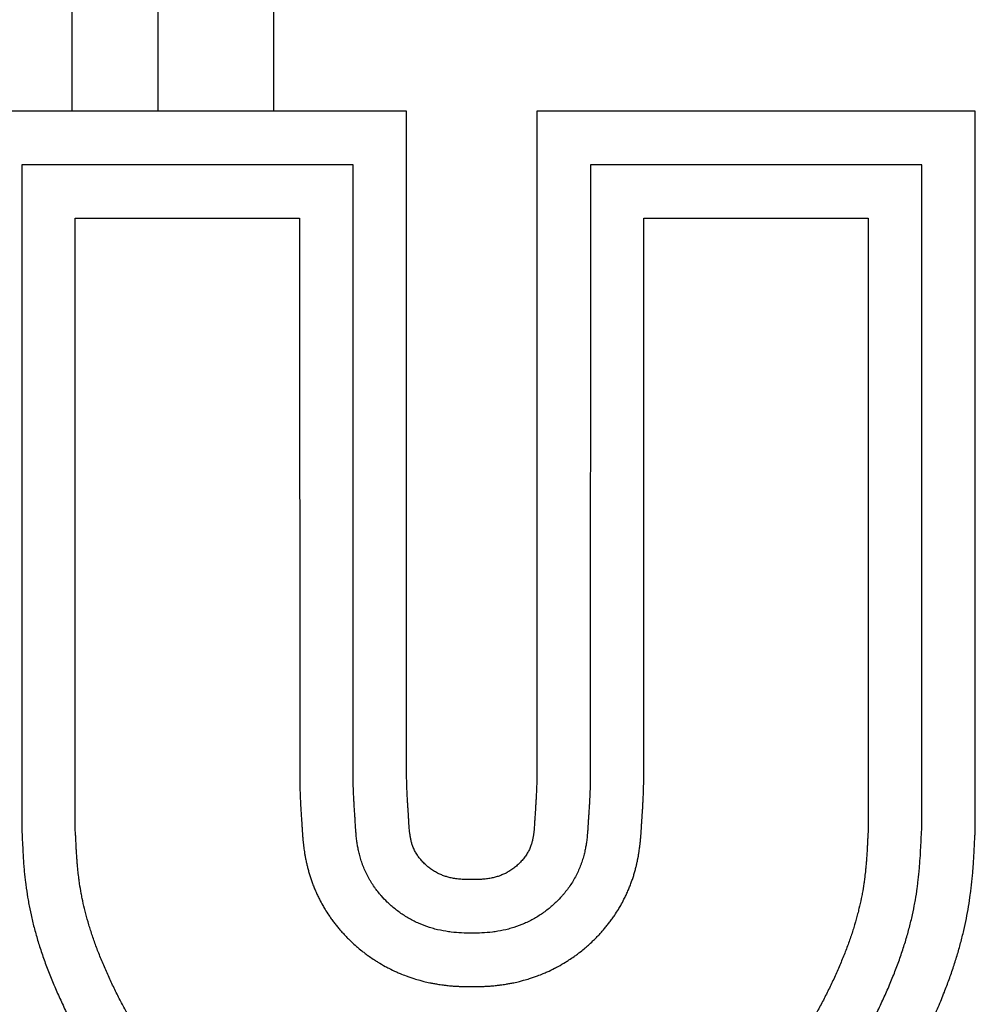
# Model space of a CAD drawing. Header units: inches. Extents: x 36 to 1719, y -84 to 1122.
# Tile 222 of 256: x 772.99 to 776.32, y 452.66 to 456.08. Entities that reach past the tile are written whole.
import ezdxf

# ---------------------------------------------------------------- set-up
doc = ezdxf.new("R2010")
doc.units = ezdxf.units.IN
doc.header["$LTSCALE"] = 48
doc.header["$MEASUREMENT"] = 0
doc.layers.add('Visible (ANSI)', color=7, linetype='Continuous', lineweight=30)

msp = doc.modelspace()

# ---------------------------------------------------------------- linework, layer by layer
at = {"layer": 'Visible (ANSI)'}
for p, q in [((773.47457, 457.70725), (773.47457, 455.76626)), ((773.87745, 455.76626), (773.87745, 457.70725)), ((773.17657, 455.76626), (773.17657, 456.83339)), ((774.33895, 455.76626), (772.81492, 455.76626)), ((774.33895, 453.44635), (774.33895, 455.76626)), ((776.31544, 455.76626), (774.79141, 455.76626)), ((774.79141, 455.76626), (774.79141, 453.44635)), ((776.31544, 453.26681), (776.31544, 455.76626)), ((773.00092, 455.58026), (773.00092, 453.26941)), ((774.15295, 455.58026), (773.00092, 455.58026)), ((774.15299, 453.44263), (774.15295, 455.58026)), ((774.97741, 455.58026), (774.97737, 453.44263)), ((776.12944, 455.58026), (774.97741, 455.58026)), ((776.12944, 453.26941), (776.12944, 455.58026)), ((773.18677, 453.27017), (773.18677, 455.39441)), ((773.18677, 455.39441), (773.9671, 455.39441)), ((773.9671, 455.39441), (773.96717, 453.43892)), ((775.16319, 453.43892), (775.16326, 455.39441)), ((775.16326, 455.39441), (775.94359, 455.39441)), ((775.94359, 455.39441), (775.94359, 453.27017))]:
    msp.add_line(p, q, dxfattribs=at)
for points, degree, knots in [([(773.96717, 453.43892), (773.96734, 453.43042), (773.96774, 453.41435), (773.96837, 453.39643), (773.96904, 453.38001), (773.96961, 453.36801), (773.97026, 453.35575), (773.9707, 453.34823), (773.97112, 453.34123), (773.97139, 453.33681), (773.97179, 453.33051), (773.97217, 453.32467), (773.97271, 453.31676), (773.97313, 453.31054), (773.97359, 453.3036), (773.97393, 453.29853), (773.97431, 453.29267), (773.97459, 453.28819), (773.9749, 453.28304), (773.97511, 453.27944), (773.97534, 453.27566), (773.9755, 453.27302), (773.97571, 453.26955), (773.97589, 453.2666), (773.97614, 453.26269), (773.97635, 453.25939), (773.97665, 453.255), (773.97692, 453.25124), (773.9773, 453.24624), (773.97764, 453.24202), (773.97807, 453.23702), (773.97839, 453.23351), (773.97874, 453.22988), (773.97898, 453.22739), (773.97937, 453.22357), (773.9798, 453.21958), (773.98068, 453.21191), (773.98182, 453.20295), (773.98356, 453.19091), (773.98498, 453.18222), (773.98627, 453.17494), (773.98696, 453.17122), (773.98805, 453.16554), (773.98925, 453.15965), (773.99124, 453.15046), (773.99322, 453.14199), (773.996, 453.13102), (773.99847, 453.12198), (774.00189, 453.11041), (774.00487, 453.10101), (774.00894, 453.08908), (774.01246, 453.07942), (774.01721, 453.06728), (774.02125, 453.05759), (774.02663, 453.04546), (774.03119, 453.03579), (774.03837, 453.02141), (774.04598, 453.0073), (774.05681, 452.9889), (774.06532, 452.97564), (774.07408, 452.9628), (774.08005, 452.95447), (774.08758, 452.94438), (774.09372, 452.93651), (774.1015, 452.92695), (774.1078, 452.9195), (774.1158, 452.91042), (774.12231, 452.90332), (774.13057, 452.89465), (774.13727, 452.88788), (774.14745, 452.87798), (774.15786, 452.86836), (774.17209, 452.85599), (774.18307, 452.84704), (774.19428, 452.83837), (774.20187, 452.83272), (774.21341, 452.82446), (774.22521, 452.81646), (774.24339, 452.80497), (774.25999, 452.79535), (774.28129, 452.78408), (774.29875, 452.77569), (774.31881, 452.76701), (774.33232, 452.76168), (774.34592, 452.75671), (774.35504, 452.75358), (774.36879, 452.74915), (774.38256, 452.7451), (774.40091, 452.74032), (774.41456, 452.7372), (774.4281, 452.73444), (774.43708, 452.73277), (774.45048, 452.73051), (774.46368, 452.72859), (774.48091, 452.72653), (774.49354, 452.72533), (774.5049, 452.72447), (774.51101, 452.72407), (774.51706, 452.72373), (774.52105, 452.72353), (774.52703, 452.72326), (774.53309, 452.72305), (774.54225, 452.72282), (774.55257, 452.72271), (774.56096, 452.72279), (774.56518, 452.7232)], 3, [0.00440661, 0.00440661, 0.00440661, 0.00440661, 0.02509571, 0.0457848, 0.05612935, 0.07681844, 0.08716299, 0.10267981, 0.10785209, 0.11819663, 0.12336891, 0.13888573, 0.14923028, 0.16991937, 0.18026392, 0.20095301, 0.21129756, 0.23198666, 0.2423312, 0.25784803, 0.2630203, 0.27336485, 0.27853712, 0.28888167, 0.29405394, 0.30439849, 0.30957076, 0.31991531, 0.32508758, 0.33543213, 0.34060441, 0.34836282, 0.35094895, 0.35612123, 0.35870736, 0.36646577, 0.37163805, 0.38715487, 0.39749942, 0.4104301, 0.41301624, 0.41818851, 0.42077465, 0.42853306, 0.43370533, 0.44404988, 0.44922215, 0.4595667, 0.46473897, 0.47508352, 0.4802558, 0.49060034, 0.49577262, 0.50611716, 0.51128944, 0.52163399, 0.52680626, 0.54232308, 0.55266763, 0.56818445, 0.57335672, 0.58370127, 0.58887354, 0.59921809, 0.60439037, 0.61473491, 0.61990719, 0.63025173, 0.63542401, 0.64576855, 0.65094083, 0.66645765, 0.6768022, 0.69231902, 0.69749129, 0.70783584, 0.71300811, 0.72852493, 0.73886948, 0.75955858, 0.76990312, 0.79059222, 0.80093677, 0.81645359, 0.82162586, 0.83197041, 0.83714268, 0.8526595, 0.86300405, 0.87852087, 0.88369315, 0.89403769, 0.89920997, 0.91472679, 0.92507134, 0.94058816, 0.94576043, 0.95351884, 0.95610498, 0.96127725, 0.96386339, 0.9716218, 0.97679407, 0.98713862, 0.99748317, 0.99748317, 0.99748317, 0.99748317]), ([(774.56518, 452.90878), (774.55354, 452.90844), (774.53, 452.90878), (774.49961, 452.91121), (774.46863, 452.91563), (774.44357, 452.92092), (774.41247, 452.92997), (774.38806, 452.93917), (774.35869, 452.95296), (774.33628, 452.96572), (774.30981, 452.98361), (774.28988, 452.99941), (774.26884, 453.01884), (774.25554, 453.03277), (774.24282, 453.04758), (774.23464, 453.05792), (774.22477, 453.07151), (774.21721, 453.08293), (774.20833, 453.09777), (774.20174, 453.11002), (774.19425, 453.12563), (774.1889, 453.13825), (774.18306, 453.15396), (774.17906, 453.16635), (774.17488, 453.18136), (774.17215, 453.19286), (774.16942, 453.20629), (774.1677, 453.2163), (774.16563, 453.23029), (774.16416, 453.24293), (774.16279, 453.25778), (774.16207, 453.26752), (774.16149, 453.27633), (774.16116, 453.2818), (774.16069, 453.28955), (774.16026, 453.29682), (774.15958, 453.30772), (774.15889, 453.31814), (774.15784, 453.33365), (774.15685, 453.34856), (774.15551, 453.37136), (774.15417, 453.39877), (774.1533, 453.42676), (774.15299, 453.44263)], 3, [0, 0, 0, 0, 0.0415618, 0.0831236, 0.1039045, 0.1454663, 0.16624719, 0.20780899, 0.22858989, 0.27015169, 0.29093259, 0.33249439, 0.35327529, 0.38444664, 0.39483709, 0.41561799, 0.42600844, 0.44678934, 0.45717979, 0.47796068, 0.48835113, 0.50913203, 0.51952248, 0.54030338, 0.55069383, 0.57147473, 0.58186518, 0.60264608, 0.61303653, 0.64420788, 0.66498878, 0.69616013, 0.70655058, 0.72733148, 0.73772193, 0.76889328, 0.78967417, 0.83123597, 0.85201687, 0.89357867, 0.91435957, 0.95592137, 0.99748317, 0.99748317, 0.99748317, 0.99748317]), ([(774.56518, 453.09455), (774.49785, 453.09378), (774.43867, 453.10738), (774.32974, 453.19726), (774.35172, 453.31394), (774.3412, 453.33378), (774.33895, 453.44635)], 4, [-1, -1, -1, -1, -1, -0.5748045, -0.4253407, 0, 0, 0, 0, 0]), ([(774.79141, 453.44635), (774.78916, 453.33378), (774.77864, 453.31394), (774.80062, 453.19726), (774.6917, 453.10738), (774.63251, 453.09378), (774.56518, 453.09455)], 4, [-1, -1, -1, -1, -1, -0.5746593, -0.4251955, 0, 0, 0, 0, 0]), ([(774.97737, 453.44263), (774.97706, 453.42676), (774.97619, 453.39877), (774.97485, 453.37136), (774.97352, 453.34856), (774.97252, 453.33365), (774.97147, 453.31814), (774.97078, 453.30772), (774.9701, 453.29682), (774.96967, 453.28955), (774.9692, 453.2818), (774.96887, 453.27633), (774.96829, 453.26752), (774.96757, 453.25778), (774.9662, 453.24293), (774.96473, 453.23029), (774.96266, 453.2163), (774.96094, 453.20629), (774.95821, 453.19286), (774.95548, 453.18136), (774.9513, 453.16635), (774.9473, 453.15396), (774.94146, 453.13825), (774.93611, 453.12563), (774.92862, 453.11002), (774.92203, 453.09777), (774.91315, 453.08293), (774.90559, 453.07151), (774.89572, 453.05792), (774.88754, 453.04758), (774.87482, 453.03277), (774.86152, 453.01884), (774.84048, 452.99941), (774.82055, 452.98361), (774.79408, 452.96572), (774.77167, 452.95296), (774.7423, 452.93917), (774.71789, 452.92997), (774.68679, 452.92092), (774.66173, 452.91563), (774.63075, 452.91121), (774.60036, 452.90878), (774.57682, 452.90844), (774.56518, 452.90878)], 3, [0.00251683, 0.00251683, 0.00251683, 0.00251683, 0.04407863, 0.08564043, 0.10642133, 0.14798313, 0.16876403, 0.21032583, 0.23110672, 0.26227807, 0.27266852, 0.29344942, 0.30383987, 0.33501122, 0.35579212, 0.38696347, 0.39735392, 0.41813482, 0.42852527, 0.44930617, 0.45969662, 0.48047752, 0.49086797, 0.51164887, 0.52203932, 0.54282021, 0.55321066, 0.57399156, 0.58438201, 0.60516291, 0.61555336, 0.64672471, 0.66750561, 0.70906741, 0.72984831, 0.77141011, 0.79219101, 0.83375281, 0.8545337, 0.8960955, 0.9168764, 0.9584382, 1, 1, 1, 1]), ([(774.56518, 452.7232), (774.5694, 452.72279), (774.57779, 452.72271), (774.58811, 452.72282), (774.59727, 452.72305), (774.60333, 452.72326), (774.60931, 452.72353), (774.6133, 452.72373), (774.61935, 452.72407), (774.62546, 452.72447), (774.63682, 452.72533), (774.64945, 452.72653), (774.66668, 452.72859), (774.67988, 452.73051), (774.69328, 452.73277), (774.70226, 452.73444), (774.7158, 452.7372), (774.72945, 452.74032), (774.7478, 452.7451), (774.76157, 452.74915), (774.77532, 452.75358), (774.78444, 452.75671), (774.79805, 452.76168), (774.81155, 452.76701), (774.83161, 452.77569), (774.84907, 452.78408), (774.87037, 452.79535), (774.88697, 452.80497), (774.90515, 452.81646), (774.91695, 452.82446), (774.92849, 452.83272), (774.93608, 452.83837), (774.94729, 452.84704), (774.95827, 452.85599), (774.9725, 452.86836), (774.98291, 452.87798), (774.99309, 452.88788), (774.99979, 452.89465), (775.00805, 452.90332), (775.01456, 452.91042), (775.02256, 452.9195), (775.02887, 452.92695), (775.03664, 452.93651), (775.04278, 452.94438), (775.05032, 452.95447), (775.05628, 452.9628), (775.06504, 452.97564), (775.07355, 452.9889), (775.08438, 453.0073), (775.09199, 453.02141), (775.09917, 453.03579), (775.10373, 453.04546), (775.10911, 453.05759), (775.11315, 453.06728), (775.1179, 453.07942), (775.12142, 453.08908), (775.12549, 453.10101), (775.12847, 453.11041), (775.13189, 453.12198), (775.13436, 453.13102), (775.13714, 453.14199), (775.13912, 453.15046), (775.14111, 453.15965), (775.14231, 453.16554), (775.1434, 453.17122), (775.14409, 453.17494), (775.14538, 453.18222), (775.1468, 453.19091), (775.14854, 453.20295), (775.14968, 453.21191), (775.15056, 453.21958), (775.15099, 453.22357), (775.15138, 453.22739), (775.15162, 453.22988), (775.15197, 453.23351), (775.15229, 453.23702), (775.15272, 453.24202), (775.15306, 453.24624), (775.15344, 453.25124), (775.15371, 453.255), (775.15401, 453.25939), (775.15422, 453.26269), (775.15447, 453.2666), (775.15465, 453.26955), (775.15486, 453.27302), (775.15502, 453.27566), (775.15532, 453.2807), (775.15567, 453.28656), (775.15616, 453.29432), (775.15655, 453.30037), (775.15691, 453.30568), (775.15709, 453.30847), (775.15734, 453.31214), (775.15755, 453.31526), (775.15783, 453.31939), (775.15807, 453.32291), (775.15838, 453.32759), (775.15864, 453.33156), (775.15897, 453.33681), (775.15924, 453.34123), (775.15966, 453.34823), (775.1601, 453.35575), (775.16075, 453.36801), (775.16132, 453.38001), (775.16199, 453.39643), (775.16262, 453.41435), (775.16302, 453.43042), (775.16319, 453.43892)], 3, [0.00251683, 0.00251683, 0.00251683, 0.00251683, 0.01286138, 0.02320593, 0.0283782, 0.03613661, 0.03872275, 0.04389502, 0.04648116, 0.05423957, 0.05941184, 0.07492866, 0.08527321, 0.10079003, 0.10596231, 0.11630685, 0.12147913, 0.13699595, 0.1473405, 0.16285732, 0.16802959, 0.17837414, 0.18354641, 0.19906323, 0.20940778, 0.23009688, 0.24044142, 0.26113052, 0.27147507, 0.28699189, 0.29216416, 0.30250871, 0.30768098, 0.3231978, 0.33354235, 0.34905917, 0.35423145, 0.36457599, 0.36974827, 0.38009281, 0.38526509, 0.39560963, 0.40078191, 0.41112646, 0.41629873, 0.42664328, 0.43181555, 0.44733237, 0.45767692, 0.47319374, 0.47836601, 0.48871056, 0.49388284, 0.50422738, 0.50939966, 0.5197442, 0.52491648, 0.53526103, 0.5404333, 0.55077785, 0.55595012, 0.56629467, 0.57146694, 0.57922535, 0.58181149, 0.58698376, 0.5895699, 0.60250058, 0.61284513, 0.62836195, 0.63353423, 0.64129264, 0.64387877, 0.64905105, 0.65163718, 0.65939559, 0.66456787, 0.67491242, 0.68008469, 0.69042924, 0.69560151, 0.70594606, 0.71111833, 0.72146288, 0.72663515, 0.7369797, 0.74215197, 0.76801334, 0.78870244, 0.81456381, 0.81973608, 0.83008063, 0.8352529, 0.84559745, 0.85076972, 0.86111427, 0.86628654, 0.87663109, 0.88180337, 0.89214791, 0.89732019, 0.91283701, 0.92318156, 0.94387065, 0.9542152, 0.97490429, 0.99559339, 0.99559339, 0.99559339, 0.99559339]), ([(773.00092, 453.26941), (773.00193, 453.25711), (773.00316, 453.23295), (773.00459, 453.2029), (773.00628, 453.17255), (773.00793, 453.14791), (773.01062, 453.11648), (773.01335, 453.09078), (773.01763, 453.05789), (773.02183, 453.03095), (773.02816, 452.99649), (773.03414, 452.96829), (773.04282, 452.93229), (773.05077, 452.90293), (773.06198, 452.86557), (773.07197, 452.83521), (773.08571, 452.79676), (773.09769, 452.76564), (773.1138, 452.7264), (773.12753, 452.69486), (773.14554, 452.65558), (773.16059, 452.62441), (773.18006, 452.58604), (773.19614, 452.55591), (773.21682, 452.51918), (773.23383, 452.49061), (773.25571, 452.45607), (773.27375, 452.42938), (773.30187, 452.39058), (773.33157, 452.35333), (773.37452, 452.30568), (773.40957, 452.27124), (773.44715, 452.23764), (773.4735, 452.21564), (773.50805, 452.18863), (773.53695, 452.16742), (773.57451, 452.14148), (773.60567, 452.12121), (773.64578, 452.09656), (773.67871, 452.07744), (773.72065, 452.0544), (773.75471, 452.0367), (773.79754, 452.01566), (773.83187, 451.99974), (773.87456, 451.98109), (773.90842, 451.96721), (773.9502, 451.95122), (773.98311, 451.93953), (774.02354, 451.92629), (774.0553, 451.91679), (774.09433, 451.90624), (774.12505, 451.89884), (774.16302, 451.89079), (774.19317, 451.88529), (774.23092, 451.87947), (774.26133, 451.87561), (774.30008, 451.87169), (774.33188, 451.86922), (774.38143, 451.86639), (774.45138, 451.86402), (774.52125, 451.86339), (774.56518, 451.86305)], 3, [0.00044694, 0.00044694, 0.00044694, 0.00044694, 0.02114917, 0.0418514, 0.05220252, 0.07290475, 0.08325586, 0.1039581, 0.11430921, 0.13501144, 0.14536256, 0.16606479, 0.1764159, 0.19711814, 0.20746925, 0.22817148, 0.2385226, 0.25922483, 0.26957594, 0.29027818, 0.30062929, 0.32133152, 0.33168264, 0.35238487, 0.36273599, 0.38343822, 0.39378933, 0.41449156, 0.42484268, 0.45589603, 0.47659826, 0.5076516, 0.51800272, 0.53870495, 0.54905607, 0.5697583, 0.58010941, 0.60081164, 0.61116276, 0.63186499, 0.64221611, 0.66291834, 0.67326945, 0.69397168, 0.7043228, 0.72502503, 0.73537615, 0.75607838, 0.76642949, 0.78713172, 0.79748284, 0.81818507, 0.82853619, 0.84923842, 0.85958953, 0.88029176, 0.89064288, 0.91134511, 0.92169623, 0.95274957, 0.99415404, 0.99415404, 0.99415404, 0.99415404]), ([(774.56518, 452.04891), (774.54348, 452.04908), (774.50752, 452.04938), (774.47007, 452.04993), (774.44345, 452.05048), (774.42637, 452.05093), (774.40167, 452.05173), (774.37815, 452.05273), (774.34475, 452.05464), (774.31676, 452.05681), (774.28324, 452.06019), (774.25731, 452.06346), (774.22536, 452.06836), (774.19995, 452.07297), (774.16787, 452.07972), (774.14182, 452.08596), (774.10847, 452.09491), (774.08111, 452.10304), (774.04598, 452.11447), (774.01714, 452.12465), (773.98028, 452.13867), (773.95019, 452.15092), (773.91209, 452.16746), (773.88134, 452.18163), (773.84291, 452.20039), (773.81235, 452.21616), (773.77481, 452.23663), (773.74543, 452.25356), (773.70986, 452.27524), (773.68241, 452.29295), (773.6496, 452.3154), (773.6246, 452.33356), (773.59505, 452.35642), (773.57278, 452.3748), (773.54143, 452.40247), (773.51262, 452.43041), (773.47766, 452.46861), (773.45345, 452.49849), (773.43023, 452.53), (773.41515, 452.55196), (773.39652, 452.58091), (773.38174, 452.60536), (773.36349, 452.63732), (773.34911, 452.66389), (773.33153, 452.69808), (773.31785, 452.72603), (773.30142, 452.76134), (773.28889, 452.78969), (773.27423, 452.82475), (773.26342, 452.85228), (773.25111, 452.88593), (773.24221, 452.91226), (773.23228, 452.94434), (773.22526, 452.96938), (773.2176, 452.99985), (773.21233, 453.02362), (773.20672, 453.05261), (773.20297, 453.07528), (773.19947, 453.10033), (773.19751, 453.11682), (773.1958, 453.13324), (773.19478, 453.14415), (773.19364, 453.1578), (773.19283, 453.16875), (773.19191, 453.18255), (773.19124, 453.19367), (773.19054, 453.20636), (773.1901, 453.21496), (773.18966, 453.2237), (773.18938, 453.22959), (773.18894, 453.23858), (773.18835, 453.25063), (773.18769, 453.26281), (773.18677, 453.27017)], 3, [0.00687419, 0.00687419, 0.00687419, 0.00687419, 0.02743295, 0.04285202, 0.04799171, 0.05827109, 0.06341078, 0.07882985, 0.08910923, 0.10966799, 0.11994737, 0.14050613, 0.15078551, 0.17134427, 0.18162365, 0.20218241, 0.21246179, 0.23302055, 0.24329993, 0.26385868, 0.27413806, 0.29469682, 0.3049762, 0.32553496, 0.33581434, 0.3563731, 0.36665248, 0.38721124, 0.39749062, 0.41804938, 0.42832876, 0.44888752, 0.4591669, 0.47972566, 0.49000504, 0.52084317, 0.54140193, 0.57224007, 0.58251945, 0.60307821, 0.61335759, 0.63391635, 0.64419573, 0.66475449, 0.67503387, 0.69559263, 0.70587201, 0.72643077, 0.73671015, 0.75726891, 0.76754829, 0.78810704, 0.79838642, 0.81894518, 0.82922456, 0.84978332, 0.8600627, 0.88062146, 0.89090084, 0.90631991, 0.9114596, 0.92173898, 0.92687867, 0.93715805, 0.94229774, 0.95257712, 0.95771681, 0.96542634, 0.96799619, 0.97313588, 0.97570572, 0.98341526, 0.99369464, 0.99369464, 0.99369464, 0.99369464]), ([(775.94359, 453.27017), (775.94267, 453.26281), (775.94201, 453.25063), (775.94142, 453.23858), (775.94098, 453.22959), (775.9407, 453.2237), (775.94026, 453.21496), (775.93982, 453.20636), (775.93912, 453.19367), (775.93845, 453.18255), (775.93753, 453.16875), (775.93672, 453.1578), (775.93558, 453.14415), (775.93456, 453.13324), (775.93285, 453.11682), (775.93089, 453.10033), (775.9274, 453.07528), (775.92364, 453.05261), (775.91803, 453.02362), (775.91276, 452.99985), (775.9051, 452.96938), (775.89808, 452.94434), (775.88815, 452.91226), (775.87925, 452.88593), (775.86694, 452.85228), (775.85613, 452.82475), (775.84147, 452.78969), (775.82894, 452.76134), (775.81251, 452.72603), (775.79883, 452.69808), (775.78125, 452.66389), (775.76687, 452.63732), (775.74862, 452.60536), (775.73384, 452.58091), (775.71521, 452.55196), (775.70013, 452.53), (775.67691, 452.49849), (775.6527, 452.46861), (775.61774, 452.43041), (775.58893, 452.40247), (775.55758, 452.3748), (775.53531, 452.35642), (775.50576, 452.33356), (775.48076, 452.3154), (775.44795, 452.29295), (775.4205, 452.27524), (775.38493, 452.25356), (775.35555, 452.23663), (775.31801, 452.21616), (775.28745, 452.20039), (775.24902, 452.18163), (775.21827, 452.16746), (775.18017, 452.15092), (775.15008, 452.13867), (775.11322, 452.12465), (775.08438, 452.11447), (775.04925, 452.10304), (775.02189, 452.09491), (774.98854, 452.08596), (774.96249, 452.07972), (774.93041, 452.07297), (774.905, 452.06836), (774.87305, 452.06346), (774.84712, 452.06019), (774.8136, 452.05681), (774.78561, 452.05464), (774.75221, 452.05273), (774.72869, 452.05173), (774.70399, 452.05093), (774.68691, 452.05048), (774.66029, 452.04993), (774.62284, 452.04938), (774.58688, 452.04908), (774.56518, 452.04891)], 3, [0.00630536, 0.00630536, 0.00630536, 0.00630536, 0.01658474, 0.02429428, 0.02686412, 0.03200381, 0.03457366, 0.04228319, 0.04742288, 0.05770226, 0.06284195, 0.07312133, 0.07826102, 0.0885404, 0.09368009, 0.10909916, 0.11937854, 0.1399373, 0.15021668, 0.17077544, 0.18105482, 0.20161358, 0.21189296, 0.23245171, 0.24273109, 0.26328985, 0.27356923, 0.29412799, 0.30440737, 0.32496613, 0.33524551, 0.35580427, 0.36608365, 0.38664241, 0.39692179, 0.41748055, 0.42775993, 0.45859807, 0.47915683, 0.50999496, 0.52027434, 0.5408331, 0.55111248, 0.57167124, 0.58195062, 0.60250938, 0.61278876, 0.63334752, 0.6436269, 0.66418566, 0.67446504, 0.6950238, 0.70530318, 0.72586194, 0.73614132, 0.75670007, 0.76697945, 0.78753821, 0.79781759, 0.81837635, 0.82865573, 0.84921449, 0.85949387, 0.88005263, 0.89033201, 0.91089077, 0.92117015, 0.93658922, 0.94172891, 0.95200829, 0.95714798, 0.97256705, 0.99312581, 0.99312581, 0.99312581, 0.99312581]), ([(774.56518, 451.86305), (774.60911, 451.86339), (774.67898, 451.86402), (774.74893, 451.86639), (774.79848, 451.86922), (774.83028, 451.87169), (774.86903, 451.87561), (774.89944, 451.87947), (774.93719, 451.88529), (774.96734, 451.89079), (775.00531, 451.89884), (775.03603, 451.90624), (775.07506, 451.91679), (775.10682, 451.92629), (775.14725, 451.93953), (775.18016, 451.95122), (775.22194, 451.96721), (775.2558, 451.98109), (775.29849, 451.99974), (775.33282, 452.01566), (775.37565, 452.0367), (775.40971, 452.0544), (775.45165, 452.07744), (775.48458, 452.09656), (775.52469, 452.12121), (775.55585, 452.14148), (775.59341, 452.16742), (775.62231, 452.18863), (775.65686, 452.21564), (775.68321, 452.23764), (775.72079, 452.27124), (775.75584, 452.30568), (775.79879, 452.35333), (775.82849, 452.39058), (775.85661, 452.42938), (775.87465, 452.45607), (775.89653, 452.49061), (775.91354, 452.51918), (775.93422, 452.55591), (775.9503, 452.58604), (775.96977, 452.62441), (775.98482, 452.65558), (776.00283, 452.69486), (776.01656, 452.7264), (776.03267, 452.76564), (776.04465, 452.79676), (776.05839, 452.83521), (776.06838, 452.86557), (776.07959, 452.90293), (776.08754, 452.93229), (776.09622, 452.96829), (776.1022, 452.99649), (776.10853, 453.03095), (776.11273, 453.05789), (776.11701, 453.09078), (776.11974, 453.11648), (776.12243, 453.14791), (776.12408, 453.17255), (776.12577, 453.2029), (776.1272, 453.23295), (776.12843, 453.25711), (776.12944, 453.26941)], 3, [0.00584596, 0.00584596, 0.00584596, 0.00584596, 0.04725043, 0.07830377, 0.08865489, 0.10935712, 0.11970824, 0.14041047, 0.15076158, 0.17146381, 0.18181493, 0.20251716, 0.21286828, 0.23357051, 0.24392162, 0.26462385, 0.27497497, 0.2956772, 0.30602832, 0.32673055, 0.33708166, 0.35778389, 0.36813501, 0.38883724, 0.39918836, 0.41989059, 0.4302417, 0.45094393, 0.46129505, 0.48199728, 0.4923484, 0.52340174, 0.54410397, 0.57515732, 0.58550844, 0.60621067, 0.61656178, 0.63726401, 0.64761513, 0.66831736, 0.67866848, 0.69937071, 0.70972182, 0.73042406, 0.74077517, 0.7614774, 0.77182852, 0.79253075, 0.80288186, 0.8235841, 0.83393521, 0.85463744, 0.86498856, 0.88569079, 0.8960419, 0.91674414, 0.92709525, 0.94779748, 0.9581486, 0.97885083, 0.99955306, 0.99955306, 0.99955306, 0.99955306]), ([(772.81492, 453.26681), (772.82215, 453.16447), (772.81679, 452.94777), (772.9514, 452.5891), (773.18002, 452.20515), (773.58869, 451.8673), (774.07251, 451.68222), (774.29849, 451.67909), (774.56518, 451.67705)], 4, [-1, -1, -1, -1, -1, -0.731413, -0.6041154, -0.4688456, -0.3338576, 0, 0, 0, 0, 0]), ([(774.56518, 451.67705), (774.83187, 451.67909), (775.05785, 451.68222), (775.54167, 451.8673), (775.95034, 452.20515), (776.17896, 452.5891), (776.31357, 452.94777), (776.30821, 453.16447), (776.31544, 453.26681)], 4, [-1, -1, -1, -1, -1, -0.6661424, -0.5311544, -0.3958846, -0.268587, 0, 0, 0, 0, 0])]:
    msp.add_open_spline(points, degree=degree, knots=knots, dxfattribs=at)

doc.saveas('drawing.dxf')
